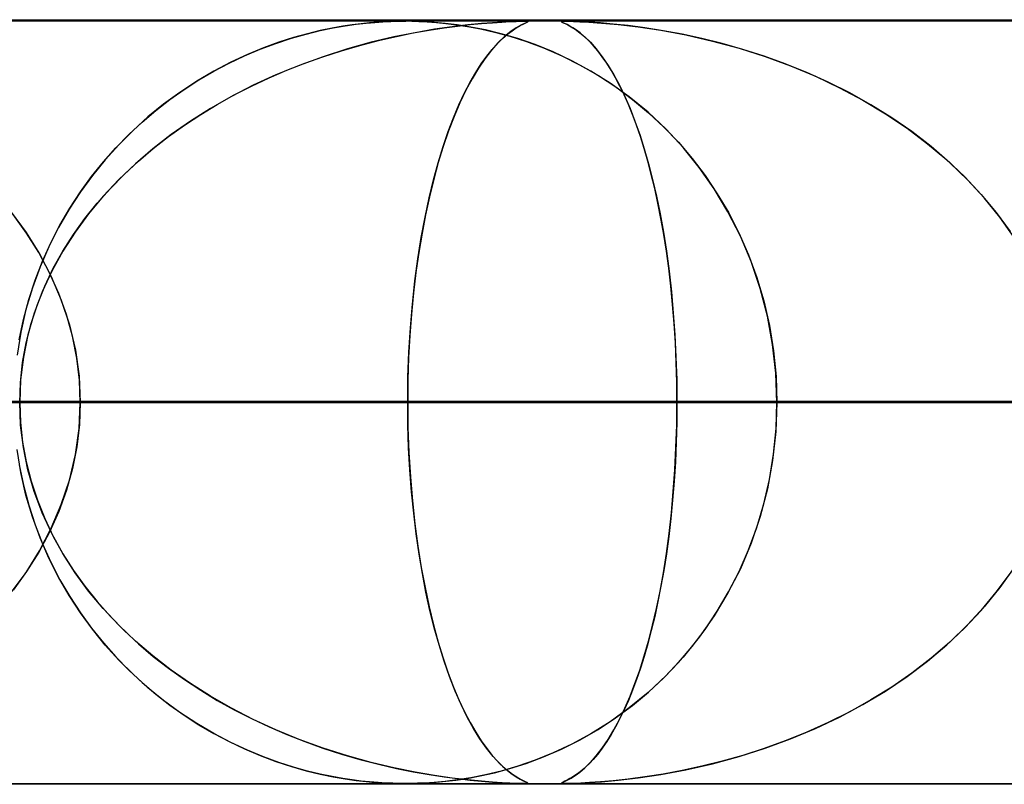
# Model space of a CAD drawing. Header units: millimetres. Extents: x -625 to 625, y -732 to 732.
# Tile 33 of 48: x 96 to 109, y 721 to 732. Entities that reach past the tile are written whole.
import ezdxf

# ---------------------------------------------------------------- set-up
doc = ezdxf.new("R2010")
doc.units = ezdxf.units.MM
doc.layers.add('HIDDEN', color=7, linetype='Continuous')
doc.layers.add('THICK', color=7, linetype='Continuous')

msp = doc.modelspace()

# ---------------------------------------------------------------- linework, layer by layer
at = {"layer": 'HIDDEN'}
for p, q in [((255.284, 731.49), (0, 731.49)), ((501.5, 731.49), (0, 731.49)), ((255.284, 731.49), (0, 731.49)), ((244.666, 731.48), (0, 731.48)), ((100.487, 731.414), (100.347, 731.389)), ((100.362, 731.392), (100.52, 731.419)), ((100.612, 731.433), (100.487, 731.414)), ((100.52, 731.419), (100.664, 731.44)), ((100.726, 731.447), (100.612, 731.433)), ((100.664, 731.44), (100.793, 731.454)), ((100.839, 731.459), (100.726, 731.447)), ((100.793, 731.454), (100.907, 731.465)), ((100.949, 731.468), (100.839, 731.459)), ((100.907, 731.465), (101.012, 731.472)), ((101.05, 731.474), (100.949, 731.468)), ((101.012, 731.472), (101.115, 731.477)), ((101.141, 731.477), (101.05, 731.474)), ((101.115, 731.477), (101.211, 731.479)), ((101.221, 731.479), (101.141, 731.477)), ((101.211, 731.479), (101.3, 731.48)), ((101.299, 731.48), (101.221, 731.479)), ((101.379, 731.479), (101.299, 731.48)), ((101.3, 731.48), (101.302, 731.48)), ((101.302, 731.48), (101.304, 731.48)), ((101.304, 731.48), (101.306, 731.48)), ((101.306, 731.48), (101.308, 731.48)), ((101.308, 731.48), (101.311, 731.48)), ((101.311, 731.48), (101.313, 731.48)), ((101.465, 731.477), (101.379, 731.479)), ((101.39, 731.479), (101.485, 731.477)), ((101.563, 731.473), (101.465, 731.477)), ((101.485, 731.477), (101.593, 731.471)), ((101.683, 731.465), (101.563, 731.473)), ((101.593, 731.471), (101.713, 731.463)), ((101.826, 731.452), (101.683, 731.465)), ((101.713, 731.463), (101.838, 731.451)), ((101.813, 731.393), (101.991, 731.416)), ((101.987, 731.432), (101.826, 731.452)), ((101.838, 731.451), (101.97, 731.434)), ((102.126, 731.432), (101.921, 731.408)), ((101.97, 731.434), (102.12, 731.412)), ((102.163, 731.404), (101.987, 731.432)), ((101.991, 731.416), (102.154, 731.435)), ((102.302, 731.449), (102.126, 731.432)), ((102.154, 731.435), (102.306, 731.45)), ((102.45, 731.461), (102.302, 731.449)), ((102.306, 731.45), (102.446, 731.461)), ((102.446, 731.461), (102.571, 731.469)), ((102.573, 731.469), (102.45, 731.461)), ((102.571, 731.469), (102.675, 731.475)), ((102.674, 731.475), (102.573, 731.469)), ((102.753, 731.478), (102.674, 731.475)), ((102.675, 731.475), (102.756, 731.478)), ((102.814, 731.479), (102.753, 731.478)), ((102.756, 731.478), (102.817, 731.48)), ((102.821, 731.428), (102.76, 731.393)), ((102.76, 731.393), (102.81, 731.422)), ((102.81, 731.422), (102.851, 731.443)), ((102.859, 731.48), (102.814, 731.479)), ((102.817, 731.48), (102.86, 731.48)), ((102.868, 731.451), (102.821, 731.428)), ((102.851, 731.443), (102.883, 731.458)), ((102.89, 731.48), (102.859, 731.48)), ((102.86, 731.48), (102.862, 731.48)), ((102.862, 731.48), (102.864, 731.48)), ((102.864, 731.48), (102.866, 731.48)), ((102.866, 731.48), (102.868, 731.48)), ((102.868, 731.48), (102.87, 731.48)), ((102.898, 731.465), (102.868, 731.451)), ((102.87, 731.48), (102.872, 731.48)), ((102.874, 731.48), (102.898, 731.479)), ((102.883, 731.458), (102.903, 731.467)), ((102.908, 731.478), (102.89, 731.48)), ((102.898, 731.479), (102.91, 731.477)), ((102.911, 731.473), (102.898, 731.465)), ((102.903, 731.467), (102.912, 731.474)), ((102.912, 731.474), (102.908, 731.478)), ((102.91, 731.477), (102.911, 731.473)), ((103.356, 731.478), (103.351, 731.475)), ((103.351, 731.475), (103.357, 731.478)), ((103.351, 731.475), (103.357, 731.469)), ((103.357, 731.469), (103.351, 731.475)), ((103.373, 731.479), (103.356, 731.478)), ((103.357, 731.478), (103.374, 731.48)), ((103.357, 731.469), (103.372, 731.461)), ((103.373, 731.461), (103.357, 731.469)), ((103.372, 731.461), (103.398, 731.449)), ((103.403, 731.48), (103.373, 731.479)), ((103.397, 731.45), (103.373, 731.461)), ((103.374, 731.48), (103.403, 731.48)), ((103.427, 731.435), (103.397, 731.45)), ((103.398, 731.449), (103.433, 731.432)), ((103.45, 731.48), (103.403, 731.48)), ((103.403, 731.48), (103.448, 731.479)), ((103.462, 731.416), (103.427, 731.435)), ((103.433, 731.432), (103.478, 731.408)), ((103.448, 731.479), (103.509, 731.478)), ((103.516, 731.478), (103.45, 731.48)), ((103.502, 731.393), (103.462, 731.416)), ((103.509, 731.478), (103.592, 731.474)), ((103.605, 731.474), (103.516, 731.478)), ((103.592, 731.474), (103.71, 731.468)), ((103.72, 731.467), (103.605, 731.474)), ((103.71, 731.468), (103.877, 731.456)), ((103.861, 731.458), (103.72, 731.467)), ((104.03, 731.443), (103.861, 731.458)), ((103.877, 731.456), (104.094, 731.436)), ((104.224, 731.422), (104.03, 731.443)), ((104.094, 731.436), (104.355, 731.406)), ((104.443, 731.393), (104.224, 731.422)), ((99.814, 731.257), (100.007, 731.312)), ((100.023, 731.316), (99.843, 731.266)), ((100.007, 731.312), (100.19, 731.357)), ((100.192, 731.357), (100.023, 731.316)), ((100.19, 731.357), (100.362, 731.392)), ((100.347, 731.389), (100.192, 731.357)), ((101.433, 731.33), (101.155, 731.274)), ((101.189, 731.281), (101.411, 731.326)), ((101.411, 731.326), (101.62, 731.363)), ((101.689, 731.374), (101.433, 731.33)), ((101.62, 731.363), (101.813, 731.393)), ((101.921, 731.408), (101.689, 731.374)), ((102.12, 731.412), (102.289, 731.38)), ((102.355, 731.366), (102.163, 731.404)), ((102.289, 731.38), (102.475, 731.338)), ((102.56, 731.316), (102.355, 731.366)), ((102.475, 731.338), (102.677, 731.284)), ((102.778, 731.253), (102.56, 731.316)), ((102.579, 731.254), (102.643, 731.31)), ((102.687, 731.345), (102.606, 731.279)), ((102.643, 731.31), (102.704, 731.356)), ((102.677, 731.284), (102.892, 731.215)), ((102.76, 731.393), (102.687, 731.345)), ((102.704, 731.356), (102.76, 731.393)), ((103.478, 731.408), (103.531, 731.374)), ((103.547, 731.363), (103.502, 731.393)), ((103.531, 731.374), (103.591, 731.33)), ((103.597, 731.326), (103.547, 731.363)), ((103.591, 731.33), (103.658, 731.274)), ((103.65, 731.281), (103.597, 731.326)), ((104.355, 731.406), (104.652, 731.361)), ((104.681, 731.356), (104.443, 731.393)), ((104.652, 731.361), (104.981, 731.3)), ((104.931, 731.31), (104.681, 731.356)), ((105.19, 731.254), (104.931, 731.31)), ((104.981, 731.3), (105.33, 731.221)), ((99.404, 731.113), (99.611, 731.19)), ((99.651, 731.205), (99.45, 731.131)), ((99.611, 731.19), (99.814, 731.257)), ((99.843, 731.266), (99.651, 731.205)), ((100.469, 731.094), (100.711, 731.164)), ((100.86, 731.204), (100.549, 731.118)), ((100.711, 731.164), (100.953, 731.227)), ((101.155, 731.274), (100.86, 731.204)), ((100.953, 731.227), (101.189, 731.281)), ((102.519, 731.196), (102.433, 731.099)), ((102.443, 731.111), (102.512, 731.188)), ((102.512, 731.188), (102.579, 731.254)), ((102.606, 731.279), (102.519, 731.196)), ((103.006, 731.174), (102.778, 731.253)), ((102.892, 731.215), (103.118, 731.13)), ((103.244, 731.078), (103.006, 731.174)), ((103.707, 731.227), (103.65, 731.281)), ((103.658, 731.274), (103.73, 731.204)), ((103.766, 731.164), (103.707, 731.227)), ((103.73, 731.204), (103.806, 731.118)), ((103.826, 731.094), (103.766, 731.164)), ((105.456, 731.188), (105.19, 731.254)), ((105.33, 731.221), (105.677, 731.127)), ((105.728, 731.111), (105.456, 731.188)), ((98.997, 730.931), (99.199, 731.027)), ((99.24, 731.045), (99.023, 730.943)), ((99.199, 731.027), (99.404, 731.113)), ((99.45, 731.131), (99.24, 731.045)), ((100.228, 731.016), (100.469, 731.094)), ((100.549, 731.118), (100.229, 731.016)), ((102.433, 731.099), (102.347, 730.989)), ((102.372, 731.023), (102.443, 731.111)), ((103.118, 731.13), (103.355, 731.027)), ((103.488, 730.963), (103.244, 731.078)), ((103.355, 731.027), (103.597, 730.906)), ((103.806, 731.118), (103.885, 731.016)), ((103.885, 731.016), (103.826, 731.094)), ((105.677, 731.127), (106.018, 731.018)), ((106.004, 731.023), (105.728, 731.111)), ((98.798, 730.826), (98.997, 730.931)), ((99.023, 730.943), (98.8, 730.826)), ((99.914, 730.902), (99.609, 730.777)), ((99.754, 730.839), (99.99, 730.931)), ((100.229, 731.016), (99.914, 730.902)), ((99.99, 730.931), (100.228, 731.016)), ((102.228, 730.809), (102.301, 730.923)), ((102.347, 730.989), (102.263, 730.865)), ((102.301, 730.923), (102.372, 731.023)), ((103.737, 730.828), (103.488, 730.963)), ((103.597, 730.906), (103.835, 730.769)), ((103.885, 731.016), (103.963, 730.902)), ((103.944, 730.931), (103.885, 731.016)), ((104.002, 730.839), (103.944, 730.931)), ((103.963, 730.902), (104.038, 730.777)), ((106.283, 730.923), (106.004, 731.023)), ((106.018, 731.018), (106.352, 730.896)), ((106.564, 730.809), (106.283, 730.923)), ((98.8, 730.826), (98.574, 730.694)), ((98.602, 730.711), (98.798, 730.826)), ((99.609, 730.777), (99.314, 730.641)), ((99.521, 730.738), (99.754, 730.839)), ((102.155, 730.682), (102.228, 730.809)), ((102.263, 730.865), (102.18, 730.727)), ((103.988, 730.671), (103.737, 730.828)), ((103.835, 730.769), (104.063, 730.62)), ((104.06, 730.738), (104.002, 730.839)), ((104.038, 730.777), (104.111, 730.641)), ((106.352, 730.896), (106.677, 730.76)), ((106.845, 730.682), (106.564, 730.809)), ((98.574, 730.694), (98.354, 730.549)), ((98.41, 730.587), (98.602, 730.711)), ((99.314, 730.641), (99.029, 730.495)), ((99.291, 730.63), (99.521, 730.738)), ((102.082, 730.541), (102.155, 730.682)), ((102.18, 730.727), (102.099, 730.576)), ((104.239, 730.491), (103.988, 730.671)), ((104.117, 730.63), (104.06, 730.738)), ((104.111, 730.641), (104.182, 730.495)), ((106.677, 730.76), (106.994, 730.61)), ((107.126, 730.541), (106.845, 730.682)), ((98.354, 730.549), (98.141, 730.393)), ((98.222, 730.454), (98.41, 730.587)), ((98.843, 730.391), (99.065, 730.515)), ((99.065, 730.515), (99.291, 730.63)), ((102.009, 730.386), (102.082, 730.541)), ((102.099, 730.576), (102.021, 730.412)), ((104.063, 730.62), (104.282, 730.457)), ((104.173, 730.515), (104.117, 730.63)), ((104.227, 730.391), (104.173, 730.515)), ((106.994, 730.61), (107.3, 730.446)), ((107.404, 730.386), (107.126, 730.541)), ((98.141, 730.393), (97.936, 730.227)), ((98.038, 730.311), (98.222, 730.454)), ((98.626, 730.26), (98.843, 730.391)), ((99.029, 730.495), (98.754, 730.338)), ((101.938, 730.217), (102.009, 730.386)), ((102.021, 730.412), (101.945, 730.234)), ((104.182, 730.495), (104.249, 730.338)), ((104.281, 730.26), (104.227, 730.391)), ((104.485, 730.289), (104.239, 730.491)), ((104.282, 730.457), (104.493, 730.282)), ((107.3, 730.446), (107.596, 730.269)), ((107.676, 730.217), (107.404, 730.386)), ((97.858, 730.158), (98.038, 730.311)), ((98.413, 730.12), (98.626, 730.26)), ((98.754, 730.338), (98.491, 730.172)), ((104.249, 730.338), (104.314, 730.172)), ((104.334, 730.12), (104.281, 730.26)), ((104.721, 730.067), (104.485, 730.289)), ((104.493, 730.282), (104.693, 730.095)), ((107.596, 730.269), (107.879, 730.078)), ((97.684, 729.995), (97.858, 730.158)), ((97.936, 730.227), (97.74, 730.05)), ((98.491, 730.172), (98.239, 729.996)), ((101.869, 730.035), (101.938, 730.217)), ((101.945, 730.234), (101.872, 730.043)), ((104.314, 730.172), (104.377, 729.996)), ((107.94, 730.035), (107.676, 730.217)), ((97.515, 729.822), (97.684, 729.995)), ((97.74, 730.05), (97.553, 729.863)), ((98.239, 729.996), (97.999, 729.81)), ((98.206, 729.971), (98.413, 730.12)), ((101.802, 729.838), (101.869, 730.035)), ((101.872, 730.043), (101.803, 729.842)), ((104.385, 729.971), (104.334, 730.12)), ((104.377, 729.996), (104.436, 729.81)), ((104.693, 730.095), (104.884, 729.895)), ((104.945, 729.826), (104.721, 730.067)), ((107.879, 730.078), (108.147, 729.876)), ((108.194, 729.838), (107.94, 730.035)), ((98.005, 729.815), (98.206, 729.971)), ((104.434, 729.815), (104.385, 729.971)), ((104.884, 729.895), (105.064, 729.684)), ((108.147, 729.876), (108.399, 729.664)), ((97.352, 729.64), (97.515, 729.822)), ((97.553, 729.863), (97.376, 729.667)), ((97.999, 729.81), (97.771, 729.615)), ((97.811, 729.649), (98.005, 729.815)), ((101.803, 729.842), (101.738, 729.631)), ((101.738, 729.628), (101.802, 729.838)), ((104.482, 729.649), (104.434, 729.815)), ((104.436, 729.81), (104.492, 729.615)), ((105.156, 729.565), (104.945, 729.826)), ((108.439, 729.628), (108.194, 729.838)), ((97.197, 729.447), (97.352, 729.64)), ((97.376, 729.667), (97.208, 729.461)), ((97.771, 729.615), (97.555, 729.408)), ((97.623, 729.475), (97.811, 729.649)), ((101.676, 729.404), (101.738, 729.628)), ((101.738, 729.631), (101.678, 729.411)), ((104.528, 729.475), (104.482, 729.649)), ((104.492, 729.615), (104.545, 729.408)), ((105.064, 729.684), (105.233, 729.46)), ((108.399, 729.664), (108.633, 729.443)), ((108.671, 729.404), (108.439, 729.628)), ((105.353, 729.284), (105.156, 729.565)), ((97.208, 729.461), (97.05, 729.246)), ((97.05, 729.245), (97.197, 729.447)), ((97.555, 729.408), (97.351, 729.19)), ((97.443, 729.292), (97.623, 729.475)), ((101.618, 729.167), (101.676, 729.404)), ((101.678, 729.411), (101.622, 729.183)), ((104.572, 729.292), (104.528, 729.475)), ((104.545, 729.408), (104.595, 729.19)), ((105.233, 729.46), (105.392, 729.222)), ((108.633, 729.443), (108.849, 729.213)), ((108.889, 729.167), (108.671, 729.404)), ((97.05, 729.246), (96.902, 729.019)), ((96.911, 729.033), (97.05, 729.245)), ((97.272, 729.099), (97.443, 729.292)), ((104.614, 729.099), (104.572, 729.292)), ((105.532, 728.985), (105.353, 729.284)), ((105.392, 729.222), (105.541, 728.97)), ((97.111, 728.898), (97.272, 729.099)), ((97.351, 729.19), (97.159, 728.96)), ((101.565, 728.915), (101.618, 729.167)), ((101.622, 729.183), (101.571, 728.947)), ((104.595, 729.19), (104.642, 728.96)), ((104.654, 728.898), (104.614, 729.099)), ((108.849, 729.213), (109.046, 728.975)), ((109.092, 728.915), (108.889, 729.167)), ((96.146, 728.981), (96.34, 728.715)), ((96.902, 729.019), (96.764, 728.78)), ((96.781, 728.811), (96.911, 729.033)), ((105.694, 728.668), (105.532, 728.985)), ((105.541, 728.97), (105.678, 728.702)), ((109.046, 728.975), (109.226, 728.729)), ((96.347, 728.704), (96.172, 728.948)), ((96.961, 728.689), (97.111, 728.898)), ((97.159, 728.96), (96.982, 728.72)), ((101.515, 728.65), (101.565, 728.915)), ((101.571, 728.947), (101.525, 728.704)), ((104.642, 728.96), (104.686, 728.72)), ((104.691, 728.689), (104.654, 728.898)), ((109.278, 728.65), (109.092, 728.915)), ((96.34, 728.715), (96.515, 728.434)), ((96.506, 728.451), (96.347, 728.704)), ((96.764, 728.78), (96.638, 728.528)), ((96.662, 728.58), (96.781, 728.811)), ((96.982, 728.72), (96.82, 728.468)), ((104.686, 728.72), (104.725, 728.468)), ((96.554, 728.34), (96.662, 728.58)), ((96.822, 728.471), (96.961, 728.689)), ((101.471, 728.371), (101.515, 728.65)), ((101.525, 728.704), (101.483, 728.452)), ((104.725, 728.471), (104.691, 728.689)), ((105.678, 728.702), (105.801, 728.421)), ((105.835, 728.333), (105.694, 728.668)), ((96.646, 728.188), (96.506, 728.451)), ((96.638, 728.528), (96.523, 728.265)), ((96.82, 728.468), (96.676, 728.206)), ((96.696, 728.245), (96.822, 728.471)), ((101.483, 728.452), (101.446, 728.192)), ((104.756, 728.245), (104.725, 728.471)), ((104.725, 728.468), (104.76, 728.206)), ((96.458, 728.092), (96.554, 728.34)), ((96.515, 728.434), (96.67, 728.138)), ((101.432, 728.08), (101.471, 728.371)), ((105.801, 728.421), (105.909, 728.126)), ((105.954, 727.983), (105.835, 728.333)), ((96.523, 728.265), (96.423, 727.99)), ((96.676, 728.206), (96.551, 727.936)), ((96.584, 728.012), (96.696, 728.245)), ((101.446, 728.192), (101.414, 727.923)), ((104.783, 728.012), (104.756, 728.245)), ((104.76, 728.206), (104.791, 727.936)), ((96.375, 727.836), (96.458, 728.092)), ((96.767, 727.917), (96.646, 728.188)), ((96.67, 728.138), (96.801, 727.829)), ((101.399, 727.777), (101.432, 728.08)), ((105.909, 728.126), (106.001, 727.818)), ((96.423, 727.99), (96.338, 727.704)), ((96.551, 727.936), (96.447, 727.658)), ((96.487, 727.771), (96.584, 728.012)), ((104.807, 727.771), (104.783, 728.012)), ((104.791, 727.936), (104.816, 727.658)), ((106.049, 727.62), (105.954, 727.983)), ((96.306, 727.574), (96.375, 727.836)), ((96.868, 727.639), (96.767, 727.917)), ((96.801, 727.829), (96.907, 727.507)), ((101.414, 727.923), (101.387, 727.647)), ((106.001, 727.818), (106.074, 727.497)), ((96.338, 727.704), (96.27, 727.41)), ((96.405, 727.522), (96.487, 727.771)), ((101.372, 727.465), (101.399, 727.777)), ((104.827, 727.522), (104.807, 727.771)), ((96.251, 727.307), (96.306, 727.574)), ((96.447, 727.658), (96.364, 727.373)), ((96.947, 727.356), (96.868, 727.639)), ((101.387, 727.647), (101.365, 727.364)), ((104.816, 727.658), (104.837, 727.373)), ((106.117, 727.249), (106.049, 727.62)), ((96.34, 727.269), (96.405, 727.522)), ((96.907, 727.507), (96.986, 727.173)), ((101.353, 727.146), (101.372, 727.465)), ((104.843, 727.269), (104.827, 727.522)), ((106.074, 727.497), (106.128, 727.167)), ((96.27, 727.41), (96.221, 727.109)), ((96.364, 727.373), (96.304, 727.082)), ((97.003, 727.07), (96.947, 727.356)), ((101.365, 727.364), (101.35, 727.076)), ((104.837, 727.373), (104.851, 727.082)), ((96.294, 727.012), (96.34, 727.269)), ((96.986, 727.173), (97.033, 726.833)), ((104.854, 727.012), (104.843, 727.269)), ((106.158, 726.872), (106.117, 727.249)), ((106.128, 727.167), (106.161, 726.83)), ((96.304, 727.082), (96.268, 726.787)), ((97.038, 726.781), (97.003, 727.07)), ((101.341, 726.82), (101.353, 727.146)), ((101.35, 727.076), (101.341, 726.784)), ((104.851, 727.082), (104.86, 726.787)), ((96.265, 726.752), (96.294, 727.012)), ((104.861, 726.752), (104.854, 727.012)), ((96.268, 726.787), (96.256, 726.49)), ((97.033, 726.833), (97.049, 726.49)), ((97.049, 726.49), (97.038, 726.781)), ((101.338, 726.49), (101.341, 726.82)), ((101.341, 726.784), (101.338, 726.49)), ((104.86, 726.787), (104.863, 726.49)), ((106.172, 726.49), (106.158, 726.872)), ((106.161, 726.83), (106.172, 726.49)), ((96.256, 726.49), (96.265, 726.752)), ((104.863, 726.49), (104.861, 726.752)), ((101.338, 726.49), (0, 726.49)), ((0, 726.49), (101.338, 726.49)), ((114.232, 726.49), (0, 726.49)), ((0, 726.49), (109.151, 726.49)), ((0, 726.49), (114.232, 726.49)), ((109.151, 726.49), (0, 726.49)), ((127.127, 726.49), (0, 726.49)), ((0, 726.49), (122.045, 726.49)), ((0, 726.49), (127.127, 726.49)), ((122.045, 726.49), (0, 726.49)), ((140.02, 726.49), (0, 726.49)), ((0, 726.49), (134.939, 726.49)), ((0, 726.49), (140.02, 726.49)), ((134.939, 726.49), (0, 726.49)), ((152.913, 726.49), (0, 726.49)), ((0, 726.49), (147.833, 726.49)), ((0, 726.49), (152.913, 726.49)), ((147.833, 726.49), (0, 726.49)), ((165.807, 726.49), (0, 726.49)), ((0, 726.49), (160.726, 726.49)), ((0, 726.49), (165.807, 726.49)), ((160.726, 726.49), (0, 726.49)), ((178.699, 726.49), (0, 726.49)), ((0, 726.49), (173.619, 726.49)), ((0, 726.49), (178.699, 726.49)), ((173.619, 726.49), (0, 726.49)), ((191.592, 726.49), (0, 726.49)), ((0, 726.49), (186.511, 726.49)), ((0, 726.49), (191.592, 726.49)), ((186.511, 726.49), (0, 726.49)), ((204.484, 726.49), (0, 726.49)), ((0, 726.49), (199.404, 726.49)), ((0, 726.49), (204.484, 726.49)), ((199.404, 726.49), (0, 726.49)), ((217.377, 726.49), (0, 726.49)), ((0, 726.49), (212.296, 726.49)), ((0, 726.49), (217.377, 726.49)), ((212.296, 726.49), (0, 726.49)), ((230.269, 726.49), (0, 726.49)), ((0, 726.49), (225.189, 726.49)), ((0, 726.49), (230.269, 726.49)), ((225.189, 726.49), (0, 726.49)), ((243.161, 726.49), (0, 726.49)), ((0, 726.49), (238.081, 726.49)), ((0, 726.49), (243.161, 726.49)), ((238.081, 726.49), (0, 726.49)), ((106.172, 726.49), (58.35, 726.49)), ((58.35, 726.49), (106.172, 726.49)), ((66.169, 726.49), (121.532, 726.49)), ((121.532, 726.49), (66.169, 726.49)), ((131.52, 726.49), (71.253, 726.49)), ((71.253, 726.49), (131.52, 726.49)), ((79.069, 726.49), (146.875, 726.49)), ((146.875, 726.49), (79.069, 726.49)), ((156.86, 726.49), (84.152, 726.49)), ((84.152, 726.49), (156.86, 726.49)), ((91.967, 726.49), (172.212, 726.49)), ((172.212, 726.49), (91.967, 726.49)), ((96.256, 726.49), (96.265, 726.228)), ((96.268, 726.193), (96.256, 726.49)), ((97.033, 726.147), (97.049, 726.49)), ((97.049, 726.49), (97.038, 726.199)), ((182.196, 726.49), (97.049, 726.49)), ((97.049, 726.49), (182.196, 726.49)), ((97.049, 726.49), (104.863, 726.49)), ((104.863, 726.49), (97.049, 726.49)), ((101.341, 726.192), (101.338, 726.49)), ((101.338, 726.49), (101.341, 726.16)), ((109.151, 726.49), (101.338, 726.49)), ((101.338, 726.49), (109.151, 726.49)), ((104.86, 726.193), (104.863, 726.49)), ((104.863, 726.49), (104.861, 726.228)), ((104.863, 726.49), (197.547, 726.49)), ((197.547, 726.49), (104.863, 726.49)), ((106.172, 726.49), (106.158, 726.108)), ((106.161, 726.149), (106.172, 726.49)), ((121.532, 726.49), (106.172, 726.49)), ((106.172, 726.49), (121.532, 726.49)), ((96.265, 726.228), (96.294, 725.968)), ((96.304, 725.898), (96.268, 726.193)), ((96.986, 725.807), (97.033, 726.147)), ((97.038, 726.199), (97.003, 725.91)), ((101.35, 725.897), (101.341, 726.192)), ((101.341, 726.16), (101.353, 725.834)), ((104.851, 725.898), (104.86, 726.193)), ((104.861, 726.228), (104.854, 725.968)), ((106.128, 725.812), (106.161, 726.149)), ((106.158, 726.108), (106.117, 725.731)), ((96.27, 725.57), (96.221, 725.871)), ((96.294, 725.968), (96.34, 725.711)), ((96.364, 725.607), (96.304, 725.898)), ((97.003, 725.91), (96.947, 725.624)), ((101.366, 725.605), (101.35, 725.897)), ((104.837, 725.607), (104.851, 725.898)), ((104.854, 725.968), (104.843, 725.711)), ((96.907, 725.473), (96.986, 725.807)), ((101.353, 725.834), (101.372, 725.515)), ((106.074, 725.482), (106.128, 725.812)), ((96.251, 725.673), (96.306, 725.406)), ((96.34, 725.711), (96.405, 725.458)), ((96.947, 725.624), (96.868, 725.341)), ((104.843, 725.711), (104.827, 725.458)), ((106.117, 725.731), (106.049, 725.36)), ((96.338, 725.276), (96.27, 725.57)), ((96.447, 725.322), (96.364, 725.607)), ((101.388, 725.319), (101.366, 725.605)), ((101.372, 725.515), (101.399, 725.203)), ((104.816, 725.322), (104.837, 725.607)), ((106, 725.161), (106.074, 725.482)), ((96.306, 725.406), (96.375, 725.144)), ((96.405, 725.458), (96.487, 725.209)), ((96.801, 725.151), (96.907, 725.473)), ((104.827, 725.458), (104.807, 725.209)), ((106.049, 725.36), (105.954, 724.997)), ((96.423, 724.99), (96.338, 725.276)), ((96.551, 725.044), (96.447, 725.322)), ((96.868, 725.341), (96.767, 725.063)), ((101.416, 725.04), (101.388, 725.319)), ((104.791, 725.044), (104.816, 725.322)), ((96.375, 725.144), (96.458, 724.888)), ((96.487, 725.209), (96.584, 724.968)), ((96.67, 724.842), (96.801, 725.151)), ((101.399, 725.203), (101.432, 724.9)), ((104.807, 725.209), (104.783, 724.968)), ((105.909, 724.853), (106, 725.161)), ((96.523, 724.715), (96.423, 724.99)), ((96.676, 724.774), (96.551, 725.044)), ((96.584, 724.968), (96.696, 724.735)), ((96.767, 725.063), (96.646, 724.792)), ((101.448, 724.768), (101.416, 725.04)), ((104.783, 724.968), (104.756, 724.735)), ((104.76, 724.774), (104.791, 725.044)), ((105.954, 724.997), (105.835, 724.647)), ((96.458, 724.888), (96.554, 724.64)), ((96.515, 724.546), (96.67, 724.842)), ((101.432, 724.9), (101.471, 724.609)), ((105.8, 724.558), (105.909, 724.853)), ((96.646, 724.792), (96.506, 724.53)), ((96.638, 724.452), (96.523, 724.715)), ((96.82, 724.512), (96.676, 724.774)), ((96.696, 724.735), (96.822, 724.509)), ((101.486, 724.505), (101.448, 724.768)), ((104.725, 724.512), (104.76, 724.774)), ((104.756, 724.735), (104.725, 724.509)), ((96.554, 724.64), (96.662, 724.4)), ((101.471, 724.609), (101.515, 724.33)), ((105.835, 724.647), (105.694, 724.312)), ((96.34, 724.265), (96.515, 724.546)), ((96.506, 724.53), (96.347, 724.276)), ((96.764, 724.2), (96.638, 724.452)), ((96.982, 724.26), (96.82, 724.512)), ((96.822, 724.509), (96.961, 724.291)), ((101.529, 724.251), (101.486, 724.505)), ((104.686, 724.26), (104.725, 724.512)), ((104.725, 724.509), (104.691, 724.291)), ((105.677, 724.276), (105.8, 724.558)), ((96.662, 724.4), (96.781, 724.169)), ((101.515, 724.33), (101.565, 724.065)), ((109.278, 724.33), (109.092, 724.065)), ((96.146, 723.999), (96.34, 724.265)), ((96.347, 724.276), (96.172, 724.032)), ((96.902, 723.961), (96.764, 724.2)), ((96.961, 724.291), (97.111, 724.082)), ((97.159, 724.02), (96.982, 724.26)), ((101.577, 724.005), (101.529, 724.251)), ((104.642, 724.02), (104.686, 724.26)), ((104.691, 724.291), (104.654, 724.082)), ((105.694, 724.312), (105.532, 723.995)), ((105.54, 724.009), (105.677, 724.276)), ((109.046, 724.005), (109.226, 724.251)), ((96.781, 724.169), (96.911, 723.947)), ((97.111, 724.082), (97.272, 723.881)), ((101.565, 724.065), (101.618, 723.813)), ((104.654, 724.082), (104.614, 723.881)), ((109.092, 724.065), (108.889, 723.813)), ((97.05, 723.734), (96.902, 723.961)), ((96.911, 723.947), (97.05, 723.735)), ((97.351, 723.79), (97.159, 724.02)), ((101.629, 723.767), (101.577, 724.005)), ((104.595, 723.79), (104.642, 724.02)), ((105.532, 723.995), (105.353, 723.696)), ((105.391, 723.756), (105.54, 724.009)), ((108.849, 723.767), (109.046, 724.005)), ((97.272, 723.881), (97.443, 723.688)), ((101.618, 723.813), (101.676, 723.576)), ((104.614, 723.881), (104.572, 723.688)), ((108.889, 723.813), (108.671, 723.576)), ((97.05, 723.735), (97.197, 723.533)), ((97.208, 723.519), (97.05, 723.734)), ((97.555, 723.572), (97.351, 723.79)), ((97.443, 723.688), (97.623, 723.505)), ((101.686, 723.537), (101.629, 723.767)), ((104.572, 723.688), (104.528, 723.505)), ((104.545, 723.572), (104.595, 723.79)), ((105.353, 723.696), (105.156, 723.415)), ((105.232, 723.518), (105.391, 723.756)), ((108.633, 723.537), (108.849, 723.767)), ((97.771, 723.366), (97.555, 723.572)), ((101.676, 723.576), (101.738, 723.352)), ((104.492, 723.366), (104.545, 723.572)), ((108.671, 723.576), (108.439, 723.352)), ((97.197, 723.533), (97.352, 723.34)), ((97.376, 723.313), (97.208, 723.519)), ((97.623, 723.505), (97.811, 723.331)), ((101.748, 723.316), (101.686, 723.537)), ((104.528, 723.505), (104.482, 723.331)), ((105.062, 723.294), (105.232, 723.518)), ((108.399, 723.316), (108.633, 723.537)), ((97.352, 723.34), (97.515, 723.158)), ((97.553, 723.117), (97.376, 723.313)), ((97.999, 723.17), (97.771, 723.366)), ((97.811, 723.331), (98.005, 723.165)), ((101.738, 723.352), (101.802, 723.142)), ((101.814, 723.104), (101.748, 723.316)), ((104.482, 723.331), (104.434, 723.165)), ((104.436, 723.17), (104.492, 723.366)), ((104.882, 723.083), (105.062, 723.294)), ((105.156, 723.415), (104.945, 723.154)), ((108.147, 723.104), (108.399, 723.316)), ((108.439, 723.352), (108.194, 723.142)), ((98.239, 722.984), (97.999, 723.17)), ((98.005, 723.165), (98.206, 723.009)), ((104.377, 722.984), (104.436, 723.17)), ((104.434, 723.165), (104.385, 723.009)), ((97.515, 723.158), (97.684, 722.985)), ((97.74, 722.93), (97.553, 723.117)), ((101.802, 723.142), (101.869, 722.945)), ((101.885, 722.902), (101.814, 723.104)), ((104.691, 722.883), (104.882, 723.083)), ((104.945, 723.154), (104.721, 722.913)), ((107.879, 722.902), (108.147, 723.104)), ((108.194, 723.142), (107.94, 722.945)), ((97.684, 722.985), (97.858, 722.822)), ((97.936, 722.753), (97.74, 722.93)), ((98.206, 723.009), (98.413, 722.86)), ((98.491, 722.808), (98.239, 722.984)), ((101.869, 722.945), (101.938, 722.763)), ((101.959, 722.711), (101.885, 722.902)), ((104.314, 722.808), (104.377, 722.984)), ((104.385, 723.009), (104.334, 722.86)), ((104.721, 722.913), (104.485, 722.691)), ((107.596, 722.711), (107.879, 722.902)), ((107.94, 722.945), (107.676, 722.763)), ((97.858, 722.822), (98.038, 722.669)), ((98.413, 722.86), (98.626, 722.721)), ((98.754, 722.642), (98.491, 722.808)), ((104.249, 722.642), (104.314, 722.808)), ((104.334, 722.86), (104.281, 722.721)), ((104.49, 722.696), (104.691, 722.883)), ((98.141, 722.587), (97.936, 722.753)), ((98.038, 722.669), (98.222, 722.526)), ((98.626, 722.721), (98.843, 722.589)), ((101.938, 722.763), (102.009, 722.594)), ((102.037, 722.534), (101.959, 722.711)), ((104.281, 722.721), (104.227, 722.589)), ((104.485, 722.691), (104.239, 722.489)), ((104.28, 722.521), (104.49, 722.696)), ((107.3, 722.534), (107.596, 722.711)), ((107.676, 722.763), (107.404, 722.594)), ((98.354, 722.431), (98.141, 722.587)), ((98.222, 722.526), (98.41, 722.393)), ((99.029, 722.485), (98.754, 722.642)), ((98.843, 722.589), (99.065, 722.465)), ((102.009, 722.594), (102.082, 722.439)), ((102.116, 722.37), (102.037, 722.534)), ((104.06, 722.358), (104.28, 722.521)), ((104.227, 722.589), (104.173, 722.465)), ((104.182, 722.485), (104.249, 722.642)), ((106.994, 722.37), (107.3, 722.534)), ((107.404, 722.594), (107.126, 722.439)), ((98.574, 722.286), (98.354, 722.431)), ((98.41, 722.393), (98.602, 722.269)), ((99.314, 722.339), (99.029, 722.485)), ((99.065, 722.465), (99.291, 722.35)), ((102.082, 722.439), (102.155, 722.298)), ((104.239, 722.489), (103.988, 722.309)), ((104.111, 722.339), (104.182, 722.485)), ((104.173, 722.465), (104.117, 722.35)), ((107.126, 722.439), (106.845, 722.298)), ((98.8, 722.154), (98.574, 722.286)), ((98.602, 722.269), (98.798, 722.154)), ((99.291, 722.35), (99.521, 722.242)), ((99.609, 722.203), (99.314, 722.339)), ((102.199, 722.22), (102.116, 722.37)), ((102.155, 722.298), (102.228, 722.171)), ((103.988, 722.309), (103.737, 722.152)), ((103.831, 722.209), (104.06, 722.358)), ((104.038, 722.203), (104.111, 722.339)), ((104.117, 722.35), (104.06, 722.242)), ((106.845, 722.298), (106.564, 722.171)), ((106.677, 722.22), (106.994, 722.37)), ((98.798, 722.154), (98.997, 722.049)), ((99.023, 722.037), (98.8, 722.154)), ((99.521, 722.242), (99.754, 722.141)), ((99.914, 722.078), (99.609, 722.203)), ((99.754, 722.141), (99.99, 722.049)), ((102.283, 722.084), (102.199, 722.22)), ((102.228, 722.171), (102.301, 722.057)), ((103.737, 722.152), (103.488, 722.017)), ((103.594, 722.072), (103.831, 722.209)), ((104.002, 722.141), (103.944, 722.049)), ((103.963, 722.078), (104.038, 722.203)), ((104.06, 722.242), (104.002, 722.141)), ((106.564, 722.171), (106.283, 722.057)), ((106.352, 722.084), (106.677, 722.22)), ((98.997, 722.049), (99.199, 721.953)), ((99.24, 721.935), (99.023, 722.037)), ((100.229, 721.964), (99.914, 722.078)), ((99.99, 722.049), (100.228, 721.964)), ((102.369, 721.962), (102.283, 722.084)), ((102.301, 722.057), (102.372, 721.957)), ((103.488, 722.017), (103.244, 721.902)), ((103.352, 721.951), (103.594, 722.072)), ((103.885, 721.964), (103.963, 722.078)), ((103.944, 722.049), (103.885, 721.964)), ((106.283, 722.057), (106.004, 721.957)), ((106.018, 721.962), (106.352, 722.084)), ((99.199, 721.953), (99.404, 721.867)), ((99.45, 721.849), (99.24, 721.935)), ((100.228, 721.964), (100.469, 721.886)), ((100.549, 721.862), (100.229, 721.964)), ((100.469, 721.886), (100.711, 721.816)), ((102.456, 721.853), (102.369, 721.962)), ((102.372, 721.957), (102.443, 721.869)), ((103.244, 721.902), (103.006, 721.806)), ((103.115, 721.848), (103.352, 721.951)), ((103.826, 721.886), (103.766, 721.816)), ((103.806, 721.862), (103.885, 721.964)), ((103.885, 721.964), (103.826, 721.886)), ((105.677, 721.853), (106.018, 721.962)), ((106.004, 721.957), (105.728, 721.869)), ((99.404, 721.867), (99.611, 721.789)), ((99.651, 721.775), (99.45, 721.849)), ((99.611, 721.789), (99.814, 721.723)), ((99.843, 721.714), (99.651, 721.775)), ((100.86, 721.776), (100.549, 721.862)), ((100.711, 721.816), (100.953, 721.753)), ((101.155, 721.706), (100.86, 721.776)), ((100.953, 721.753), (101.189, 721.699)), ((102.443, 721.869), (102.512, 721.792)), ((102.543, 721.759), (102.456, 721.853)), ((102.512, 721.792), (102.579, 721.726)), ((102.63, 721.68), (102.543, 721.759)), ((102.673, 721.695), (102.888, 721.764)), ((103.006, 721.806), (102.778, 721.727)), ((102.888, 721.764), (103.115, 721.848)), ((103.707, 721.753), (103.65, 721.699)), ((103.658, 721.706), (103.73, 721.776)), ((103.766, 721.816), (103.707, 721.753)), ((103.73, 721.776), (103.806, 721.862)), ((104.981, 721.68), (105.33, 721.759)), ((105.456, 721.792), (105.19, 721.726)), ((105.33, 721.759), (105.677, 721.853)), ((105.728, 721.869), (105.456, 721.792)), ((99.814, 721.723), (100.007, 721.668)), ((100.023, 721.664), (99.843, 721.714)), ((100.007, 721.668), (100.19, 721.623)), ((100.192, 721.623), (100.023, 721.664)), ((100.19, 721.623), (100.362, 721.588)), ((100.347, 721.591), (100.192, 721.623)), ((101.433, 721.65), (101.155, 721.706)), ((101.189, 721.699), (101.411, 721.654)), ((101.411, 721.654), (101.62, 721.617)), ((101.689, 721.606), (101.433, 721.65)), ((101.62, 721.617), (101.813, 721.587)), ((102.355, 721.614), (102.163, 721.576)), ((102.285, 721.599), (102.472, 721.641)), ((102.56, 721.664), (102.355, 721.614)), ((102.472, 721.641), (102.673, 721.695)), ((102.778, 721.727), (102.56, 721.664)), ((102.579, 721.726), (102.643, 721.67)), ((102.711, 721.619), (102.63, 721.68)), ((102.643, 721.67), (102.704, 721.624)), ((102.704, 721.624), (102.76, 721.587)), ((102.781, 721.574), (102.711, 721.619)), ((103.547, 721.617), (103.502, 721.587)), ((103.531, 721.606), (103.591, 721.65)), ((103.597, 721.654), (103.547, 721.617)), ((103.591, 721.65), (103.658, 721.706)), ((103.65, 721.699), (103.597, 721.654)), ((104.355, 721.574), (104.652, 721.619)), ((104.681, 721.624), (104.443, 721.587)), ((104.652, 721.619), (104.981, 721.68)), ((104.931, 721.67), (104.681, 721.624)), ((105.19, 721.726), (104.931, 721.67)), ((0, 721.5), (244.666, 721.5)), ((255.284, 721.49), (0, 721.49)), ((501.5, 721.49), (0, 721.49)), ((255.284, 721.49), (0, 721.49)), ((51.838, 721.5), (101.3, 721.5)), ((64.729, 721.5), (126.625, 721.5)), ((77.621, 721.5), (151.95, 721.5)), ((90.512, 721.5), (177.275, 721.5)), ((100.487, 721.566), (100.347, 721.591)), ((100.362, 721.588), (100.52, 721.561)), ((100.612, 721.547), (100.487, 721.566)), ((100.52, 721.561), (100.664, 721.54)), ((100.726, 721.533), (100.612, 721.547)), ((100.664, 721.54), (100.793, 721.526)), ((100.839, 721.521), (100.726, 721.533)), ((100.793, 721.526), (100.907, 721.515)), ((100.949, 721.512), (100.839, 721.521)), ((100.907, 721.515), (101.012, 721.508)), ((101.05, 721.506), (100.949, 721.512)), ((101.012, 721.508), (101.115, 721.503)), ((101.141, 721.503), (101.05, 721.506)), ((101.115, 721.503), (101.211, 721.501)), ((101.221, 721.501), (101.141, 721.503)), ((101.211, 721.501), (101.3, 721.5)), ((101.299, 721.5), (101.221, 721.501)), ((101.379, 721.501), (101.299, 721.5)), ((101.3, 721.5), (101.388, 721.501)), ((101.465, 721.503), (101.379, 721.501)), ((101.388, 721.501), (101.482, 721.503)), ((101.563, 721.507), (101.465, 721.503)), ((101.482, 721.503), (101.59, 721.508)), ((101.683, 721.515), (101.563, 721.507)), ((101.59, 721.508), (101.71, 721.517)), ((101.826, 721.528), (101.683, 721.515)), ((101.921, 721.572), (101.689, 721.606)), ((101.71, 721.517), (101.836, 721.529)), ((101.813, 721.587), (101.991, 721.564)), ((101.987, 721.548), (101.826, 721.528)), ((101.836, 721.529), (101.967, 721.545)), ((102.126, 721.548), (101.921, 721.572)), ((101.967, 721.545), (102.117, 721.568)), ((102.163, 721.576), (101.987, 721.548)), ((101.991, 721.564), (102.154, 721.545)), ((102.117, 721.568), (102.285, 721.599)), ((102.302, 721.531), (102.126, 721.548)), ((102.154, 721.545), (102.306, 721.53)), ((102.45, 721.519), (102.302, 721.531)), ((102.306, 721.53), (102.446, 721.519)), ((102.446, 721.519), (102.571, 721.511)), ((102.573, 721.511), (102.45, 721.519)), ((102.571, 721.511), (102.675, 721.505)), ((102.674, 721.505), (102.573, 721.511)), ((102.753, 721.502), (102.674, 721.505)), ((102.675, 721.505), (102.756, 721.502)), ((102.814, 721.501), (102.753, 721.502)), ((102.756, 721.502), (102.817, 721.5)), ((102.76, 721.587), (102.81, 721.558)), ((102.838, 721.544), (102.781, 721.574)), ((102.81, 721.558), (102.851, 721.537)), ((102.859, 721.5), (102.814, 721.501)), ((102.817, 721.5), (102.86, 721.5)), ((102.88, 721.524), (102.838, 721.544)), ((102.851, 721.537), (102.883, 721.522)), ((102.89, 721.5), (102.859, 721.5)), ((102.86, 721.5), (102.89, 721.501)), ((102.904, 721.512), (102.88, 721.524)), ((102.883, 721.522), (102.903, 721.513)), ((102.89, 721.501), (102.907, 721.502)), ((102.908, 721.502), (102.89, 721.5)), ((102.903, 721.513), (102.912, 721.506)), ((102.912, 721.506), (102.904, 721.512)), ((102.907, 721.502), (102.912, 721.506)), ((102.912, 721.506), (102.908, 721.502)), ((103.351, 721.505), (103.357, 721.511)), ((103.357, 721.511), (103.351, 721.505)), ((103.356, 721.502), (103.351, 721.505)), ((103.351, 721.505), (103.357, 721.502)), ((103.373, 721.501), (103.356, 721.502)), ((103.357, 721.511), (103.372, 721.519)), ((103.373, 721.519), (103.357, 721.511)), ((103.357, 721.502), (103.374, 721.5)), ((103.372, 721.519), (103.398, 721.531)), ((103.397, 721.53), (103.373, 721.519)), ((103.403, 721.5), (103.373, 721.501)), ((103.374, 721.5), (103.403, 721.5)), ((103.427, 721.545), (103.397, 721.53)), ((103.398, 721.531), (103.433, 721.548)), ((103.403, 721.5), (103.448, 721.501)), ((103.45, 721.5), (103.403, 721.5)), ((103.404, 721.5), (202.6, 721.5)), ((103.462, 721.564), (103.427, 721.545)), ((103.433, 721.548), (103.478, 721.572)), ((103.448, 721.501), (103.509, 721.502)), ((103.516, 721.502), (103.45, 721.5)), ((103.502, 721.587), (103.462, 721.564)), ((103.478, 721.572), (103.531, 721.606)), ((103.509, 721.502), (103.592, 721.506)), ((103.605, 721.506), (103.516, 721.502)), ((103.592, 721.506), (103.71, 721.512)), ((103.72, 721.513), (103.605, 721.506)), ((103.71, 721.512), (103.877, 721.524)), ((103.861, 721.522), (103.72, 721.513)), ((104.03, 721.537), (103.861, 721.522)), ((103.877, 721.524), (104.094, 721.544)), ((104.224, 721.558), (104.03, 721.537)), ((104.094, 721.544), (104.355, 721.574)), ((104.443, 721.587), (104.224, 721.558))]:
    msp.add_line(p, q, dxfattribs=at)
at = {"layer": 'THICK'}
for p, q in [((0, 731.5), (556.5, 731.5)), ((556.5, 726.5), (0, 726.5))]:
    msp.add_line(p, q, dxfattribs=at)

doc.saveas('drawing.dxf')
